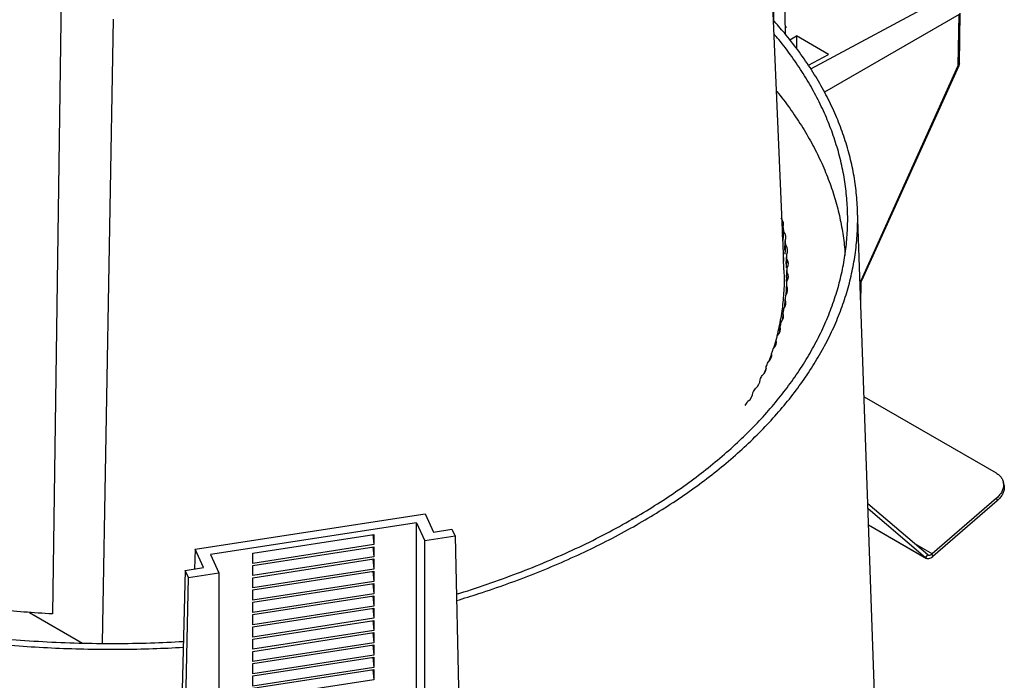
# Model space of a CAD drawing. Header units: millimetres. Extents: x 226 to 954, y 75 to 822.
# Tile 68 of 127: x 308 to 386, y 696 to 749. Entities that reach past the tile are written whole.
import ezdxf

# ---------------------------------------------------------------- set-up
doc = ezdxf.new("R2010")
doc.units = ezdxf.units.MM

msp = doc.modelspace()

# ---------------------------------------------------------------- linework, layer by layer
at = {"color": 179, "linetype": 'Continuous', "lineweight": 25}
for p, q in [((366.374, 778.852), (368.484, 729.893)), ((367.693, 763.797), (367.693, 749.101)), ((368.643, 748.007), (368.4, 764.206)), ((310.907, 754.949), (310.155, 701.757)), ((382.433, 745.523), (382.494, 749.583)), ((382.517, 745.639), (382.578, 749.699)), ((314.147, 699.409), (315.014, 749.203)), ((368.634, 748.625), (368.716, 748.577)), ((368.716, 748.577), (368.635, 748.531)), ((368.98, 747.578), (369.528, 747.873)), ((369.528, 747.873), (369.513, 746.899)), ((372.074, 746.403), (369.528, 747.873)), ((370.469, 745.542), (372.074, 746.403)), ((374.676, 728.365), (382.433, 745.523)), ((374.733, 728.361), (382.491, 745.52)), ((376.519, 673.65), (374.394, 733.967)), ((368.413, 731.853), (368.455, 732.615)), ((368.469, 731.543), (368.521, 732.257)), ((368.586, 730.773), (368.63, 731.534)), ((368.624, 730.463), (368.674, 731.175)), ((368.462, 730.194), (368.484, 729.893)), ((368.515, 729.215), (368.473, 730.195)), ((368.694, 729.692), (368.739, 730.451)), ((368.713, 729.38), (368.761, 730.091)), ((368.736, 728.607), (368.783, 729.366)), ((368.735, 728.286), (368.783, 729.006)), ((368.696, 727.24), (368.739, 727.922)), ((368.713, 727.523), (368.761, 728.281)), ((374.656, 726.526), (374.68, 728.153)), ((368.593, 726.239), (368.63, 726.838)), ((368.424, 725.235), (368.455, 725.758)), ((368.191, 724.251), (368.216, 724.682)), ((367.891, 723.245), (367.911, 723.611)), ((367.516, 722.497), (367.304, 721.891)), ((367.528, 722.295), (367.541, 722.547)), ((367.102, 721.374), (366.903, 720.917)), ((367.098, 721.299), (367.108, 721.491)), ((374.918, 719.081), (385.449, 713.001)), ((386.07, 712.085), (386.019, 712.293)), ((379.992, 706.482), (375.219, 710.533)), ((385.491, 710.997), (380.352, 706.551)), ((385.543, 710.789), (380.404, 706.343)), ((385.491, 710.997), (385.543, 710.789)), ((321.538, 706.909), (339.891, 709.748)), ((339.891, 709.748), (340.569, 708.288)), ((379.827, 706.233), (375.234, 710.132)), ((339.189, 709.03), (322.768, 706.49)), ((339.189, 709.03), (339.862, 707.581)), ((339.189, 687.207), (339.189, 709.03)), ((356.384, 709.341), (356.513, 709.398)), ((375.278, 708.857), (379.901, 706.188)), ((326.149, 706.605), (335.808, 708.099)), ((335.709, 708.084), (335.808, 707.283)), ((335.808, 708.099), (335.808, 707.283)), ((342.292, 707.957), (339.862, 707.581)), ((340.569, 708.288), (342.033, 708.514)), ((342.033, 708.514), (342.292, 707.957)), ((342.292, 707.957), (342.707, 687.939)), ((335.808, 707.283), (326.149, 705.788)), ((326.149, 705.625), (335.808, 707.119)), ((335.709, 707.104), (335.808, 706.303)), ((335.808, 707.119), (335.808, 706.303)), ((339.862, 688.876), (339.862, 707.581)), ((321.538, 706.909), (321.478, 705.335)), ((322.216, 705.449), (321.538, 706.909)), ((322.768, 706.49), (323.441, 705.041)), ((326.149, 705.788), (326.149, 706.605)), ((335.808, 706.303), (326.149, 704.809)), ((379.827, 706.233), (379.992, 706.482)), ((380.404, 706.343), (380.352, 706.551)), ((326.149, 704.645), (335.808, 706.139)), ((326.149, 704.809), (326.149, 705.625)), ((335.709, 706.124), (335.808, 705.323)), ((335.808, 706.139), (335.808, 705.323)), ((320.751, 705.222), (320.203, 684.458)), ((320.751, 705.222), (322.216, 705.449)), ((321.01, 704.665), (320.751, 705.222)), ((321.01, 704.665), (323.441, 705.041)), ((323.441, 705.041), (323.441, 686.336)), ((335.808, 705.323), (326.149, 703.829)), ((326.149, 703.665), (335.808, 705.16)), ((335.709, 705.144), (335.808, 704.343)), ((335.808, 705.16), (335.808, 704.343)), ((320.596, 684.519), (321.01, 704.665)), ((326.149, 703.829), (326.149, 704.645)), ((335.808, 704.343), (326.149, 702.849)), ((326.149, 702.686), (335.808, 704.18)), ((335.709, 704.164), (335.808, 703.363)), ((335.808, 704.18), (335.808, 703.363)), ((326.149, 702.849), (326.149, 703.665)), ((335.808, 703.363), (326.149, 701.869)), ((326.149, 701.706), (335.808, 703.2)), ((335.709, 703.185), (335.808, 702.383)), ((335.808, 703.2), (335.808, 702.383)), ((326.149, 701.869), (326.149, 702.686)), ((335.808, 702.383), (326.149, 700.889)), ((308.311, 701.876), (312.551, 699.429)), ((326.149, 700.726), (335.808, 702.22)), ((326.149, 700.889), (326.149, 701.706)), ((335.709, 702.205), (335.808, 701.404)), ((335.808, 702.22), (335.808, 701.404)), ((335.808, 701.404), (326.149, 699.909)), ((326.149, 699.746), (335.808, 701.24)), ((335.709, 701.225), (335.808, 700.424)), ((335.808, 701.24), (335.808, 700.424)), ((326.149, 699.909), (326.149, 700.726)), ((335.808, 700.424), (326.149, 698.93)), ((326.149, 698.766), (335.808, 700.26)), ((335.709, 700.245), (335.808, 699.444)), ((335.808, 700.26), (335.808, 699.444)), ((326.149, 698.93), (326.149, 699.746)), ((335.808, 699.444), (326.149, 697.95)), ((326.149, 697.786), (335.808, 699.281)), ((335.709, 699.265), (335.808, 698.464)), ((335.808, 699.281), (335.808, 698.464)), ((326.149, 697.95), (326.149, 698.766)), ((335.808, 698.464), (326.149, 696.97)), ((326.149, 696.807), (335.808, 698.301)), ((326.149, 696.97), (326.149, 697.786)), ((335.709, 698.285), (335.808, 697.484)), ((335.808, 698.301), (335.808, 697.484)), ((335.808, 697.484), (326.149, 695.99)), ((326.149, 695.827), (335.808, 697.321)), ((335.709, 697.305), (335.808, 696.504)), ((335.808, 697.321), (335.808, 696.504)), ((326.149, 695.99), (326.149, 696.807)), ((335.808, 696.504), (326.149, 695.01))]:
    msp.add_line(p, q, dxfattribs=at)
at = {"color": 8, "linetype": 'Continuous', "lineweight": 25}
for p, q in [((370.663, 745.252), (381.619, 751.135)), ((382.494, 749.583), (371.753, 743.383)), ((375.278, 708.859), (379.827, 706.233)), ((380.352, 706.551), (378.972, 707.348))]:
    msp.add_line(p, q, dxfattribs=at)
at = {"color": 179, "linetype": 'Continuous', "lineweight": 25}
for points, knots in [([(342.398, 702.823), (342.993, 703.003), (344.365, 703.419), (346.446, 704.14), (348.649, 704.972), (350.784, 705.861), (352.85, 706.803), (354.841, 707.798), (356.754, 708.842), (358.585, 709.934), (360.331, 711.072), (361.987, 712.253), (363.552, 713.476), (365.021, 714.737), (366.392, 716.034), (367.663, 717.365), (368.83, 718.728), (369.892, 720.119), (370.846, 721.535), (371.69, 722.975), (372.424, 724.434), (373.044, 725.912), (373.551, 727.403), (373.943, 728.906), (374.22, 730.417), (374.381, 731.934), (374.425, 733.454), (374.352, 734.973), (374.163, 736.489), (373.859, 737.999), (373.438, 739.499), (372.904, 740.988), (372.255, 742.461), (371.495, 743.916), (370.624, 745.35), (369.646, 746.753), (368.661, 748.021), (367.959, 748.805), (367.654, 749.146)], [0, 0, 0, 0, 0.021559, 0.049722, 0.077885, 0.106048, 0.13421, 0.162373, 0.190536, 0.218699, 0.246861, 0.275024, 0.303187, 0.331349, 0.359512, 0.387675, 0.415838, 0.444, 0.472163, 0.500326, 0.528489, 0.556651, 0.584814, 0.612977, 0.641139, 0.669302, 0.697465, 0.725628, 0.75379, 0.781953, 0.810116, 0.838279, 0.866441, 0.894604, 0.922767, 0.950929, 0.978673, 1, 1, 1, 1]), ([(356.421, 709.318), (357.021, 709.673), (358.222, 710.385), (359.919, 711.508), (361.534, 712.67), (363.057, 713.873), (364.48, 715.106), (365.799, 716.366), (367.016, 717.65), (368.136, 718.963), (369.163, 720.311), (370.092, 721.691), (370.921, 723.103), (371.641, 724.534), (372.251, 725.982), (372.748, 727.435), (373.132, 728.89), (373.405, 730.345), (373.57, 731.806), (373.625, 733.278), (373.568, 734.759), (373.398, 736.246), (373.115, 737.727), (372.719, 739.199), (372.214, 740.652), (371.605, 742.081), (370.892, 743.486), (370.077, 744.872), (369.147, 746.242), (368.354, 747.307), (367.835, 747.906), (367.701, 748.062)], [0, 0, 0, 0, 0.035543, 0.071085, 0.106628, 0.14217, 0.177713, 0.212621, 0.247529, 0.282437, 0.317344, 0.352887, 0.38843, 0.423972, 0.459515, 0.495057, 0.529965, 0.564873, 0.599781, 0.634689, 0.670231, 0.705774, 0.741317, 0.776859, 0.812402, 0.84731, 0.882217, 0.917125, 0.952033, 0.987576, 1, 1, 1, 1]), ([(382.477, 745.494), (382.478, 745.495), (382.481, 745.501), (382.49, 745.516), (382.503, 745.547), (382.515, 745.59), (382.516, 745.623), (382.516, 745.639)], [0, 0, 0, 0, 0.025026, 0.13196, 0.352512, 0.684254, 1, 1, 1, 1]), ([(367.896, 743.521), (367.918, 743.496), (368.313, 743.035), (368.994, 742.104), (369.93, 740.73), (370.754, 739.322), (371.472, 737.896), (372.081, 736.452), (372.576, 735.003), (372.961, 733.552), (373.226, 732.101), (373.366, 731.033), (373.385, 730.449), (373.388, 730.352)], [0, 0, 0, 0, 0.006222, 0.113175, 0.222073, 0.33097, 0.439868, 0.548765, 0.657662, 0.764616, 0.871569, 0.978522, 1, 1, 1, 1]), ([(255.743, 736.631), (255.668, 736.127), (255.518, 735.117), (255.442, 733.598), (255.473, 732.078), (255.623, 730.561), (255.888, 729.048), (256.27, 727.545), (256.766, 726.052), (257.376, 724.573), (258.099, 723.112), (258.933, 721.67), (259.876, 720.252), (260.928, 718.858), (262.085, 717.493), (263.346, 716.159), (264.708, 714.858), (266.168, 713.593), (267.724, 712.367), (269.372, 711.182), (271.109, 710.04), (272.932, 708.943), (274.838, 707.894), (276.822, 706.895), (278.88, 705.948), (281.009, 705.054), (283.205, 704.215), (285.462, 703.433), (287.778, 702.71), (290.146, 702.046), (292.564, 701.444), (295.025, 700.904), (297.524, 700.427), (300.058, 700.014), (302.622, 699.667), (305.209, 699.386), (307.802, 699.171), (310.396, 699.024), (312.986, 698.942), (315.579, 698.927), (318.117, 698.971), (319.784, 699.053), (320.59, 699.093)], [0, 0, 0, 0, 0.0250864, 0.0501728, 0.0752592, 0.1003456, 0.125432, 0.1505184, 0.1756048, 0.2006912, 0.2257776, 0.250864, 0.2759504, 0.3010368, 0.3261232, 0.3512096, 0.376296, 0.4013824, 0.4264688, 0.4515552, 0.4766416, 0.501728, 0.5268144, 0.5519008, 0.5769872, 0.6020736, 0.62716, 0.6522464, 0.6773328, 0.7024192, 0.7275056, 0.752592, 0.7776784, 0.8027648, 0.8278512, 0.8529376, 0.878024, 0.9027368, 0.9274497, 0.9521626, 0.9768754, 1, 1, 1, 1]), ([(256.259, 732.95), (256.282, 732.398), (256.327, 731.294), (256.572, 729.643), (256.947, 728.001), (257.463, 726.371), (258.115, 724.758), (258.903, 723.166), (259.826, 721.597), (260.88, 720.056), (262.063, 718.547), (263.372, 717.073), (264.805, 715.638), (266.358, 714.245), (268.026, 712.897), (269.807, 711.598), (271.695, 710.351), (273.687, 709.158), (275.778, 708.023), (277.962, 706.949), (280.234, 705.937), (282.589, 704.991), (285.022, 704.112), (287.526, 703.303), (290.096, 702.566), (292.724, 701.902), (295.406, 701.313), (298.135, 700.8), (300.904, 700.365), (303.706, 700.009), (306.535, 699.732), (309.384, 699.535), (312.247, 699.419), (315.116, 699.385), (317.904, 699.424), (319.729, 699.515), (320.602, 699.559)], [0, 0, 0, 0, 0.029485, 0.05897, 0.088455, 0.11794, 0.147424, 0.176909, 0.206394, 0.235879, 0.265364, 0.294849, 0.324334, 0.353819, 0.383304, 0.412789, 0.442273, 0.471758, 0.501243, 0.530728, 0.560213, 0.589698, 0.619183, 0.648668, 0.678153, 0.707638, 0.737122, 0.766607, 0.796092, 0.825577, 0.855062, 0.884547, 0.914032, 0.943517, 0.973002, 1, 1, 1, 1]), ([(368.503, 729.215), (368.513, 729.079), (368.555, 728.46), (368.511, 727.356), (368.373, 725.907), (368.096, 724.466), (367.86, 723.476), (367.682, 722.971), (367.671, 722.94)], [0, 0, 0, 0, 0.0648335, 0.2948826, 0.5249318, 0.754981, 0.9850302, 1, 1, 1, 1]), ([(374.68, 728.153), (374.683, 728.184), (374.688, 728.248), (374.718, 728.323), (374.733, 728.361)], [0, 0, 0, 0, 0.489583, 1, 1, 1, 1]), ([(385.449, 713.001), (385.537, 712.943), (385.712, 712.827), (385.897, 712.603), (386.016, 712.351), (386.06, 712.078), (386.028, 711.794), (385.92, 711.512), (385.745, 711.24), (385.576, 711.078), (385.491, 710.997)], [0, 0, 0, 0, 0.125, 0.25, 0.375, 0.5, 0.625, 0.750001, 0.874999, 1, 1, 1, 1]), ([(386.064, 712.083), (386.08, 712.012), (386.114, 711.851), (386.078, 711.586), (385.972, 711.304), (385.796, 711.032), (385.627, 710.87), (385.543, 710.789)], [0, 0, 0, 0, 0.16559, 0.374192, 0.582792, 0.791396, 1, 1, 1, 1]), ([(342.388, 703.338), (342.476, 703.364), (343.418, 703.637), (345.154, 704.226), (347.582, 705.108), (349.926, 706.064), (352.186, 707.084), (354.364, 708.163), (355.735, 708.933), (356.421, 709.318)], [0, 0, 0, 0, 0.01687, 0.180725, 0.34458, 0.508435, 0.67229, 0.836145, 1, 1, 1, 1]), ([(379.827, 706.233), (379.864, 706.209), (379.938, 706.163), (380.085, 706.166), (380.245, 706.221), (380.351, 706.302), (380.404, 706.343)], [0, 0, 0, 0, 0.250003, 0.500005, 0.749998, 1, 1, 1, 1]), ([(379.992, 706.482), (380.015, 706.468), (380.062, 706.438), (380.153, 706.44), (380.253, 706.475), (380.319, 706.526), (380.352, 706.551)], [0, 0, 0, 0, 0.250003, 0.500003, 0.749999, 1, 1, 1, 1]), ([(310.155, 701.757), (309.397, 701.802), (307.881, 701.892), (305.623, 702.099), (303.381, 702.358), (301.161, 702.674), (298.966, 703.044), (296.801, 703.469), (294.67, 703.947), (292.577, 704.479), (290.523, 705.059), (289.192, 705.488), (288.527, 705.703)], [0, 0, 0, 0, 0.1, 0.2, 0.3, 0.4, 0.5, 0.6, 0.7, 0.8, 0.9, 1, 1, 1, 1])]:
    msp.add_open_spline(points, degree=3, knots=knots, dxfattribs=at)
at = {"color": 8, "linetype": 'Continuous', "lineweight": 25}
for points, knots in [([(382.517, 745.639), (382.513, 745.618), (382.506, 745.575), (382.458, 745.541), (382.433, 745.523)], [0, 0, 0, 0, 0.488682, 1, 1, 1, 1]), ([(382.433, 745.523), (382.453, 745.519), (382.485, 745.512), (382.486, 745.52), (382.486, 745.522)], [0, 0, 0, 0, 0.640068, 1, 1, 1, 1]), ([(374.676, 728.365), (374.653, 728.308), (374.613, 728.209), (374.605, 728.116), (374.601, 728.076)], [0, 0, 0, 0, 0.5685974, 1, 1, 1, 1]), ([(374.733, 728.362), (374.733, 728.361), (374.733, 728.358), (374.721, 728.355), (374.694, 728.361), (374.676, 728.365)], [0, 0, 0, 0, 0.0557374, 0.3858856, 1, 1, 1, 1]), ([(374.596, 728.037), (374.619, 728.054), (374.654, 728.079), (374.677, 728.12), (374.679, 728.142), (374.68, 728.152)], [0, 0, 0, 0, 0.493295, 0.758379, 1, 1, 1, 1])]:
    msp.add_open_spline(points, degree=3, knots=knots, dxfattribs=at)
at = {"color": 179, "linetype": 'Continuous', "lineweight": 25}
for points in [[(368.455, 732.615), (368.54, 732.858), (368.486, 733.111), (368.302, 733.335)], [(368.521, 732.257), (368.499, 732.38), (368.479, 732.492), (368.455, 732.615)], [(368.63, 731.534), (368.729, 731.776), (368.691, 732.029), (368.521, 732.257)], [(368.674, 731.175), (368.66, 731.299), (368.646, 731.411), (368.63, 731.534)], [(368.739, 730.451), (368.853, 730.69), (368.83, 730.944), (368.674, 731.175)], [(368.761, 730.091), (368.755, 730.215), (368.748, 730.328), (368.739, 730.451)], [(368.783, 729.366), (368.911, 729.603), (368.903, 729.857), (368.761, 730.091)], [(368.783, 729.006), (368.784, 729.13), (368.784, 729.243), (368.783, 729.366)], [(368.761, 728.281), (368.903, 728.515), (368.911, 728.77), (368.783, 729.006)], [(368.674, 727.197), (368.83, 727.428), (368.853, 727.682), (368.739, 727.922)], [(368.739, 727.922), (368.748, 728.045), (368.755, 728.158), (368.761, 728.281)], [(368.521, 726.116), (368.691, 726.343), (368.729, 726.597), (368.63, 726.838)], [(368.63, 726.838), (368.646, 726.961), (368.66, 727.074), (368.674, 727.197)], [(368.455, 725.758), (368.479, 725.881), (368.499, 725.993), (368.521, 726.116)], [(368.302, 725.038), (368.486, 725.262), (368.54, 725.515), (368.455, 725.758)], [(368.019, 723.965), (368.216, 724.186), (368.285, 724.437), (368.216, 724.682)], [(368.216, 724.682), (368.247, 724.804), (368.274, 724.916), (368.302, 725.038)], [(367.671, 722.899), (367.881, 723.115), (367.965, 723.365), (367.911, 723.611)], [(367.911, 723.611), (367.949, 723.732), (367.983, 723.843), (368.019, 723.965)], [(367.541, 722.547), (367.587, 722.667), (367.628, 722.778), (367.671, 722.899)], [(367.259, 721.84), (367.482, 722.052), (367.581, 722.3), (367.541, 722.547)], [(366.783, 720.79), (367.019, 720.998), (367.133, 721.243), (367.108, 721.491)], [(367.108, 721.491), (367.161, 721.611), (367.208, 721.72), (367.259, 721.84)], [(366.244, 719.751), (366.492, 719.953), (366.621, 720.196), (366.611, 720.444)], [(366.611, 720.444), (366.671, 720.563), (366.725, 720.671), (366.783, 720.79)], [(366.051, 719.409), (366.118, 719.526), (366.179, 719.633), (366.244, 719.751)], [(365.642, 718.723), (365.902, 718.92), (366.046, 719.161), (366.051, 719.409)], [(365.429, 718.385), (365.503, 718.5), (365.57, 718.606), (365.642, 718.723)]]:
    msp.add_open_spline(points, degree=3, dxfattribs=at)

doc.saveas('drawing.dxf')
